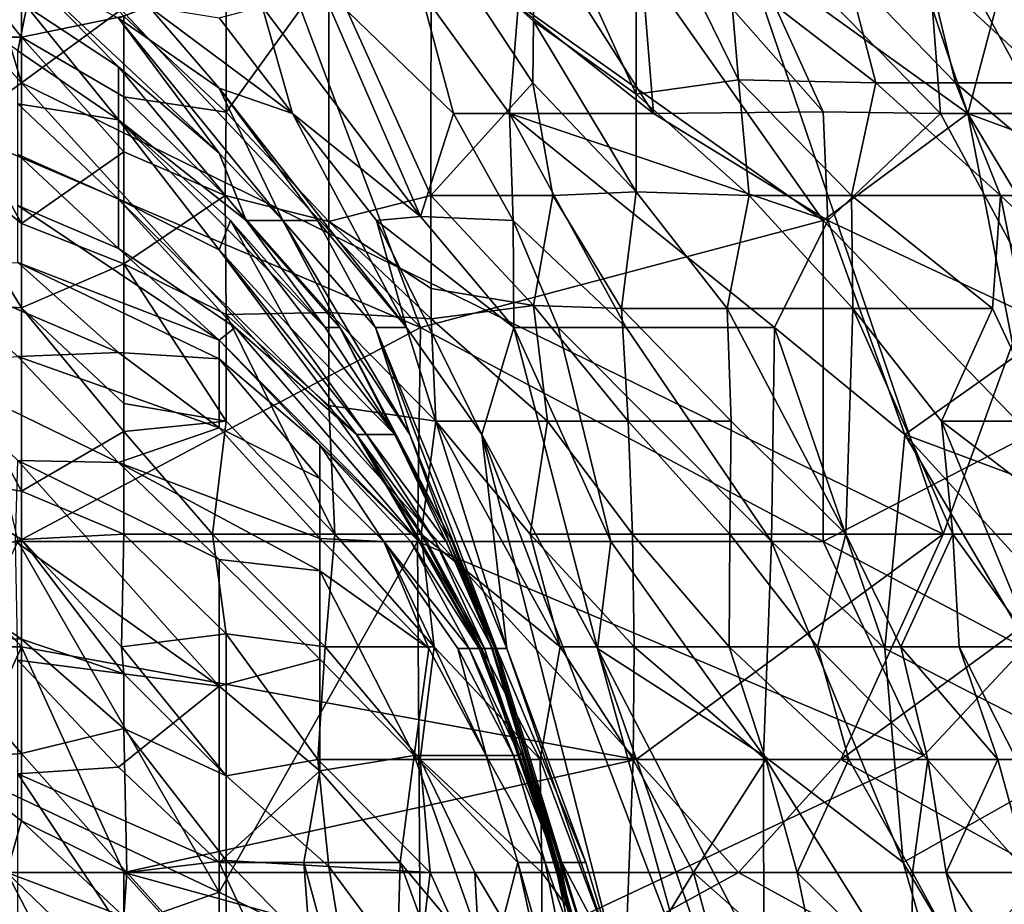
# Model space of a CAD drawing. Extents: x -0.375 to 0.375, y -0.309 to 0.309.
# Tile 209 of 226: x 0.248 to 0.269, y 0.207 to 0.225. Entities that reach past the tile are written whole.
import ezdxf

# ---------------------------------------------------------------- set-up
doc = ezdxf.new("R2010")
doc.units = 0

msp = doc.modelspace()

# ---------------------------------------------------------------- linework, layer by layer
for points in [[(0.248362, 0.224101, 0.000091), (0.24622, 0.231177, 0.000033), (0.261211, 0.233535, 0.000026)], [(0.267635, 0.214667, 0.000211), (0.248362, 0.224101, 0.000091), (0.261211, 0.233535, 0.000026)], [(0.267635, 0.214667, 0.000211), (0.261211, 0.233535, 0.000026), (0.271919, 0.22646, 0.000193)], [(0.258811, 0.230172, 0.849945), (0.26815, 0.223459, 0.851089), (0.265125, 0.232409, 0.854318)], [(0.265125, 0.232409, 0.854318), (0.26815, 0.223459, 0.851089), (0.269335, 0.227934, 0.854468)], [(0.241937, 0.231177, 0.00012), (0.24622, 0.231177, 0.000033), (0.248362, 0.224101, 0.000091)], [(0.241937, 0.219384, 0.000317), (0.241937, 0.231177, 0.00012), (0.248362, 0.224101, 0.000091)], [(0.256707, 0.218984, 0.841475), (0.252498, 0.230172, 0.847041), (0.248288, 0.227934, 0.843849)], [(0.258811, 0.230172, 0.849945), (0.252498, 0.230172, 0.847041), (0.265125, 0.221222, 0.847771)], [(0.265125, 0.221222, 0.847771), (0.252498, 0.230172, 0.847041), (0.256707, 0.218984, 0.841475)], [(0.26815, 0.223459, 0.851089), (0.258811, 0.230172, 0.849945), (0.265125, 0.221222, 0.847771)], [(0.259069, 0.22858, 0.250154), (0.256928, 0.227322, 0.269536), (0.259069, 0.225389, 0.269536)], [(0.259069, 0.22858, 0.250154), (0.259069, 0.225389, 0.269536), (0.261211, 0.223859, 0.265659)], [(0.261211, 0.223859, 0.265659), (0.261211, 0.228531, 0.238524), (0.259069, 0.22858, 0.250154)], [(0.261211, 0.228531, 0.238524), (0.261211, 0.223859, 0.265659), (0.263352, 0.224163, 0.250154)], [(0.261211, 0.228531, 0.238524), (0.263352, 0.224163, 0.250154), (0.26316, 0.22646, 0.238524)], [(0.265125, 0.223489, 0.673007), (0.261216, 0.227934, 0.674943), (0.263021, 0.228117, 0.68075)], [(0.26723, 0.227989, 0.690428), (0.267574, 0.223459, 0.68075), (0.263021, 0.228117, 0.68075)], [(0.267574, 0.223459, 0.68075), (0.265125, 0.223489, 0.673007), (0.263021, 0.228117, 0.68075)], [(0.256707, 0.218984, 0.841475), (0.248288, 0.227934, 0.843849), (0.246184, 0.223459, 0.839813)], [(0.261574, 0.223459, 0.659457), (0.258811, 0.227803, 0.665264), (0.261216, 0.227934, 0.674943)], [(0.265125, 0.223489, 0.673007), (0.261574, 0.223459, 0.659457), (0.261216, 0.227934, 0.674943)], [(0.269679, 0.223459, 0.686557), (0.26723, 0.227989, 0.690428), (0.273062, 0.225697, 0.698171)], [(0.267574, 0.223459, 0.68075), (0.26723, 0.227989, 0.690428), (0.269679, 0.223459, 0.686557)], [(0.26815, 0.223459, 0.851089), (0.280285, 0.218984, 0.856896), (0.269335, 0.227934, 0.854468)], [(0.24622, 0.227735, 0.312176), (0.248362, 0.225055, 0.323805), (0.248362, 0.227816, 0.304423)], [(0.24622, 0.225056, 0.331558), (0.248362, 0.225055, 0.323805), (0.24622, 0.227735, 0.312176)], [(0.248362, 0.225055, 0.323805), (0.250503, 0.225491, 0.312176), (0.248362, 0.227816, 0.304423)], [(0.258747, 0.225697, 0.655586), (0.258811, 0.227803, 0.665264), (0.261574, 0.223459, 0.659457)], [(0.256924, 0.221743, 0.304423), (0.256928, 0.227322, 0.269536), (0.254786, 0.22646, 0.286026)], [(0.256928, 0.227322, 0.269536), (0.256924, 0.221743, 0.304423), (0.259055, 0.224101, 0.277288)], [(0.259069, 0.225389, 0.269536), (0.256928, 0.227322, 0.269536), (0.259055, 0.224101, 0.277288)], [(0.248477, 0.225697, 0.572352), (0.248288, 0.22657, 0.583966), (0.250393, 0.224431, 0.576223)], [(0.250393, 0.225448, 0.593644), (0.252498, 0.222627, 0.58203), (0.248288, 0.22657, 0.583966)], [(0.252498, 0.222627, 0.58203), (0.250393, 0.224431, 0.576223), (0.248288, 0.22657, 0.583966)], [(0.252645, 0.223488, 0.316052), (0.254786, 0.22646, 0.286026), (0.252645, 0.226375, 0.29667)], [(0.254786, 0.221201, 0.319928), (0.254786, 0.22646, 0.286026), (0.252645, 0.223488, 0.316052)], [(0.254786, 0.22646, 0.286026), (0.254786, 0.221201, 0.319928), (0.256924, 0.221743, 0.304423)], [(0.26316, 0.22646, 0.238524), (0.263352, 0.224163, 0.250154), (0.266225, 0.224101, 0.230772)], [(0.26316, 0.22646, 0.238524), (0.266225, 0.224101, 0.230772), (0.265614, 0.22646, 0.223019)], [(0.266225, 0.224101, 0.230772), (0.267892, 0.224101, 0.219143), (0.265614, 0.22646, 0.223019)], [(0.265614, 0.22646, 0.223019), (0.267892, 0.224101, 0.219143), (0.267316, 0.22646, 0.21139)], [(0.267316, 0.22646, 0.21139), (0.269867, 0.224101, 0.203637), (0.270944, 0.22646, 0.184255)], [(0.267316, 0.22646, 0.21139), (0.267892, 0.224101, 0.219143), (0.269867, 0.224101, 0.203637)], [(0.271919, 0.214667, 0.000323), (0.267635, 0.214667, 0.000211), (0.271919, 0.22646, 0.000193)], [(0.248477, 0.225697, 0.572352), (0.248288, 0.224769, 0.556867), (0.246184, 0.226319, 0.560738)], [(0.252645, 0.223488, 0.316052), (0.252645, 0.226375, 0.29667), (0.250503, 0.225491, 0.312176)], [(0.253392, 0.225697, 0.628487), (0.254602, 0.22616, 0.638165), (0.256707, 0.221304, 0.626551)], [(0.256707, 0.226027, 0.647843), (0.257398, 0.223459, 0.640101), (0.254602, 0.22616, 0.638165)], [(0.256707, 0.221304, 0.626551), (0.254602, 0.22616, 0.638165), (0.257398, 0.223459, 0.640101)], [(0.258747, 0.225697, 0.655586), (0.258566, 0.223459, 0.645908), (0.256707, 0.226027, 0.647843)], [(0.257398, 0.223459, 0.640101), (0.256707, 0.226027, 0.647843), (0.258566, 0.223459, 0.645908)], [(0.248288, 0.224769, 0.556867), (0.248477, 0.225697, 0.572352), (0.250393, 0.223323, 0.556867)], [(0.248477, 0.225697, 0.572352), (0.250393, 0.224431, 0.576223), (0.250393, 0.223323, 0.556867)], [(0.252498, 0.223986, 0.603323), (0.250393, 0.225448, 0.593644), (0.251028, 0.225697, 0.605259)], [(0.251028, 0.225697, 0.605259), (0.252498, 0.22546, 0.618808), (0.254026, 0.223459, 0.616873)], [(0.252498, 0.223986, 0.603323), (0.251028, 0.225697, 0.605259), (0.254026, 0.223459, 0.616873)], [(0.253392, 0.225697, 0.628487), (0.254026, 0.223459, 0.616873), (0.252498, 0.22546, 0.618808)], [(0.254026, 0.223459, 0.616873), (0.253392, 0.225697, 0.628487), (0.256707, 0.221304, 0.626551)], [(0.258566, 0.223459, 0.645908), (0.258747, 0.225697, 0.655586), (0.261574, 0.223459, 0.659457)], [(0.248362, 0.225055, 0.323805), (0.250503, 0.223803, 0.323805), (0.250503, 0.225491, 0.312176)], [(0.252498, 0.223986, 0.603323), (0.25383, 0.221222, 0.587838), (0.250393, 0.225448, 0.593644)], [(0.25383, 0.221222, 0.587838), (0.252498, 0.222627, 0.58203), (0.250393, 0.225448, 0.593644)], [(0.250503, 0.225491, 0.312176), (0.250503, 0.223803, 0.323805), (0.252645, 0.223488, 0.316052)], [(0.259055, 0.224101, 0.277288), (0.261211, 0.221818, 0.277288), (0.259069, 0.225389, 0.269536)], [(0.261211, 0.221818, 0.277288), (0.261211, 0.223859, 0.265659), (0.259069, 0.225389, 0.269536)], [(0.24622, 0.225056, 0.331558), (0.24622, 0.22289, 0.347063), (0.248362, 0.221159, 0.350939)], [(0.248362, 0.221159, 0.350939), (0.248362, 0.225055, 0.323805), (0.24622, 0.225056, 0.331558)], [(0.248362, 0.225055, 0.323805), (0.248362, 0.221159, 0.350939), (0.250503, 0.222659, 0.331558)], [(0.248362, 0.225055, 0.323805), (0.250503, 0.222659, 0.331558), (0.250503, 0.223803, 0.323805)], [(0.248288, 0.224769, 0.556867), (0.250393, 0.223323, 0.556867), (0.248288, 0.223662, 0.541381)], [(0.252498, 0.222627, 0.58203), (0.253062, 0.221222, 0.564609), (0.250393, 0.224431, 0.576223)], [(0.250393, 0.224431, 0.576223), (0.253062, 0.221222, 0.564609), (0.250393, 0.223323, 0.556867)], [(0.248362, 0.212308, 0.000255), (0.241937, 0.219384, 0.000317), (0.248362, 0.224101, 0.000091)], [(0.261211, 0.20995, 0.000294), (0.248362, 0.224101, 0.000091), (0.267635, 0.214667, 0.000211)], [(0.248362, 0.212308, 0.000255), (0.248362, 0.224101, 0.000091), (0.261211, 0.20995, 0.000294)], [(0.25641, 0.218984, 0.611066), (0.252498, 0.223986, 0.603323), (0.254026, 0.223459, 0.616873)], [(0.25383, 0.221222, 0.587838), (0.252498, 0.223986, 0.603323), (0.254554, 0.221222, 0.603323)], [(0.254554, 0.221222, 0.603323), (0.252498, 0.223986, 0.603323), (0.25641, 0.218984, 0.611066)], [(0.259055, 0.224101, 0.277288), (0.256924, 0.221743, 0.304423), (0.259475, 0.221743, 0.288917)], [(0.259055, 0.224101, 0.277288), (0.259475, 0.221743, 0.288917), (0.261211, 0.221818, 0.277288)], [(0.261211, 0.223859, 0.265659), (0.263574, 0.221743, 0.261783), (0.263352, 0.224163, 0.250154)], [(0.265718, 0.221743, 0.246277), (0.263352, 0.224163, 0.250154), (0.263574, 0.221743, 0.261783)], [(0.263352, 0.224163, 0.250154), (0.265718, 0.221743, 0.246277), (0.266225, 0.224101, 0.230772)], [(0.266225, 0.224101, 0.230772), (0.265718, 0.221743, 0.246277), (0.268832, 0.221743, 0.223019)], [(0.266225, 0.224101, 0.230772), (0.268832, 0.221743, 0.223019), (0.267892, 0.224101, 0.219143)], [(0.270703, 0.221743, 0.207513), (0.267892, 0.224101, 0.219143), (0.268832, 0.221743, 0.223019)], [(0.270703, 0.221743, 0.207513), (0.269867, 0.224101, 0.203637), (0.267892, 0.224101, 0.219143)], [(0.250503, 0.222659, 0.331558), (0.252621, 0.221743, 0.327681), (0.250503, 0.223803, 0.323805)], [(0.250503, 0.223803, 0.323805), (0.252621, 0.221743, 0.327681), (0.252645, 0.223488, 0.316052)], [(0.261211, 0.223859, 0.265659), (0.261211, 0.221818, 0.277288), (0.263574, 0.221743, 0.261783)], [(0.250393, 0.223323, 0.556867), (0.250393, 0.221665, 0.531703), (0.248288, 0.223662, 0.541381)], [(0.248288, 0.223662, 0.541381), (0.250393, 0.221665, 0.531703), (0.248288, 0.222601, 0.527832)], [(0.248288, 0.214509, 0.833305), (0.256707, 0.218984, 0.841475), (0.246184, 0.223459, 0.839813)], [(0.252645, 0.223488, 0.316052), (0.252621, 0.221743, 0.327681), (0.254786, 0.221201, 0.319928)], [(0.255785, 0.221222, 0.618808), (0.25641, 0.218984, 0.611066), (0.254026, 0.223459, 0.616873)], [(0.255785, 0.221222, 0.618808), (0.254026, 0.223459, 0.616873), (0.256707, 0.221304, 0.626551)], [(0.257398, 0.223459, 0.640101), (0.25864, 0.221222, 0.638165), (0.256707, 0.221304, 0.626551)], [(0.258566, 0.223459, 0.645908), (0.25864, 0.221222, 0.638165), (0.257398, 0.223459, 0.640101)], [(0.258566, 0.223459, 0.645908), (0.261574, 0.223459, 0.659457), (0.265222, 0.221222, 0.6672)], [(0.25864, 0.221222, 0.638165), (0.258566, 0.223459, 0.645908), (0.261007, 0.218984, 0.643972)], [(0.265222, 0.221222, 0.6672), (0.264104, 0.218984, 0.657522), (0.258566, 0.223459, 0.645908)], [(0.261007, 0.218984, 0.643972), (0.258566, 0.223459, 0.645908), (0.264104, 0.218984, 0.657522)], [(0.261574, 0.223459, 0.659457), (0.265125, 0.223489, 0.673007), (0.265222, 0.221222, 0.6672)], [(0.267574, 0.223459, 0.68075), (0.265222, 0.221222, 0.6672), (0.265125, 0.223489, 0.673007)], [(0.265125, 0.221222, 0.847771), (0.269452, 0.216747, 0.847218), (0.26815, 0.223459, 0.851089)], [(0.265222, 0.221222, 0.6672), (0.267574, 0.223459, 0.68075), (0.269987, 0.218984, 0.678814)], [(0.269679, 0.223459, 0.686557), (0.269987, 0.218984, 0.678814), (0.267574, 0.223459, 0.68075)], [(0.273544, 0.214509, 0.848369), (0.280285, 0.218984, 0.856896), (0.26815, 0.223459, 0.851089)], [(0.269452, 0.216747, 0.847218), (0.273544, 0.214509, 0.848369), (0.26815, 0.223459, 0.851089)], [(0.254709, 0.218984, 0.558802), (0.250393, 0.223323, 0.556867), (0.253062, 0.221222, 0.564609)], [(0.252729, 0.221222, 0.556867), (0.250393, 0.223323, 0.556867), (0.254709, 0.218984, 0.558802)], [(0.252498, 0.220606, 0.541381), (0.250393, 0.223323, 0.556867), (0.252729, 0.221222, 0.556867)], [(0.250393, 0.221665, 0.531703), (0.250393, 0.223323, 0.556867), (0.252498, 0.220606, 0.541381)], [(0.24622, 0.219543, 0.370321), (0.248362, 0.219393, 0.362569), (0.24622, 0.22289, 0.347063)], [(0.24622, 0.22289, 0.347063), (0.248362, 0.219393, 0.362569), (0.248362, 0.221159, 0.350939)], [(0.248288, 0.221534, 0.514282), (0.248288, 0.222601, 0.527832), (0.250393, 0.220635, 0.516218)], [(0.248288, 0.222601, 0.527832), (0.250393, 0.221665, 0.531703), (0.250393, 0.220635, 0.516218)], [(0.248362, 0.221159, 0.350939), (0.250503, 0.220312, 0.347063), (0.250503, 0.222659, 0.331558)], [(0.252621, 0.221743, 0.327681), (0.250503, 0.222659, 0.331558), (0.250503, 0.220312, 0.347063)], [(0.253062, 0.221222, 0.564609), (0.252498, 0.222627, 0.58203), (0.25383, 0.221222, 0.587838)], [(0.250503, 0.220312, 0.347063), (0.252645, 0.219256, 0.343187), (0.252621, 0.221743, 0.327681)], [(0.252645, 0.219256, 0.343187), (0.254786, 0.219297, 0.331558), (0.252621, 0.221743, 0.327681)], [(0.252621, 0.221743, 0.327681), (0.254786, 0.219297, 0.331558), (0.254786, 0.221201, 0.319928)], [(0.254786, 0.221201, 0.319928), (0.256928, 0.219802, 0.316052), (0.256924, 0.221743, 0.304423)], [(0.256928, 0.219802, 0.316052), (0.259069, 0.219443, 0.304423), (0.256924, 0.221743, 0.304423)], [(0.256924, 0.221743, 0.304423), (0.259069, 0.219443, 0.304423), (0.259475, 0.221743, 0.288917)], [(0.260908, 0.219384, 0.292794), (0.259475, 0.221743, 0.288917), (0.259069, 0.219443, 0.304423)], [(0.260908, 0.219384, 0.292794), (0.261211, 0.221818, 0.277288), (0.259475, 0.221743, 0.288917)], [(0.263113, 0.219384, 0.277288), (0.261211, 0.221818, 0.277288), (0.260908, 0.219384, 0.292794)], [(0.263574, 0.221743, 0.261783), (0.261211, 0.221818, 0.277288), (0.263113, 0.219384, 0.277288)], [(0.265742, 0.219384, 0.257906), (0.263574, 0.221743, 0.261783), (0.263113, 0.219384, 0.277288)], [(0.263574, 0.221743, 0.261783), (0.265742, 0.219384, 0.257906), (0.265718, 0.221743, 0.246277)], [(0.268661, 0.219384, 0.234648), (0.265718, 0.221743, 0.246277), (0.265742, 0.219384, 0.257906)], [(0.265718, 0.221743, 0.246277), (0.268661, 0.219384, 0.234648), (0.268832, 0.221743, 0.223019)], [(0.268661, 0.219384, 0.234648), (0.269769, 0.217025, 0.234648), (0.268832, 0.221743, 0.223019)], [(0.268832, 0.221743, 0.223019), (0.271348, 0.219384, 0.21139), (0.270703, 0.221743, 0.207513)], [(0.268832, 0.221743, 0.223019), (0.269769, 0.217025, 0.234648), (0.271348, 0.219384, 0.21139)], [(0.250393, 0.220635, 0.516218), (0.252498, 0.218721, 0.504604), (0.248288, 0.221534, 0.514282)], [(0.248288, 0.220346, 0.498797), (0.248288, 0.221534, 0.514282), (0.252498, 0.218721, 0.504604)], [(0.255364, 0.216747, 0.52396), (0.250393, 0.221665, 0.531703), (0.252498, 0.220606, 0.541381)], [(0.252833, 0.218984, 0.516218), (0.250393, 0.221665, 0.531703), (0.255364, 0.216747, 0.52396)], [(0.250393, 0.220635, 0.516218), (0.250393, 0.221665, 0.531703), (0.252833, 0.218984, 0.516218)], [(0.255785, 0.221222, 0.618808), (0.256707, 0.221304, 0.626551), (0.258656, 0.218984, 0.630422)], [(0.256707, 0.221304, 0.626551), (0.25864, 0.221222, 0.638165), (0.258656, 0.218984, 0.630422)], [(0.248362, 0.219393, 0.362569), (0.250503, 0.220312, 0.347063), (0.248362, 0.221159, 0.350939)], [(0.252498, 0.220606, 0.541381), (0.252729, 0.221222, 0.556867), (0.253982, 0.218984, 0.539446)], [(0.254709, 0.218984, 0.558802), (0.256169, 0.216747, 0.554931), (0.252729, 0.221222, 0.556867)], [(0.252729, 0.221222, 0.556867), (0.256169, 0.216747, 0.554931), (0.253982, 0.218984, 0.539446)], [(0.254709, 0.218984, 0.558802), (0.253062, 0.221222, 0.564609), (0.255017, 0.218984, 0.572352)], [(0.25383, 0.221222, 0.587838), (0.255017, 0.218984, 0.572352), (0.253062, 0.221222, 0.564609)], [(0.25383, 0.221222, 0.587838), (0.254554, 0.221222, 0.603323), (0.255764, 0.218984, 0.601387)], [(0.256482, 0.216747, 0.589773), (0.25383, 0.221222, 0.587838), (0.255764, 0.218984, 0.601387)], [(0.255017, 0.218984, 0.572352), (0.25383, 0.221222, 0.587838), (0.256482, 0.216747, 0.589773)], [(0.254554, 0.221222, 0.603323), (0.25641, 0.218984, 0.611066), (0.255764, 0.218984, 0.601387)], [(0.254786, 0.221201, 0.319928), (0.254786, 0.219297, 0.331558), (0.256928, 0.219165, 0.319928)], [(0.254786, 0.221201, 0.319928), (0.256928, 0.219165, 0.319928), (0.256928, 0.219802, 0.316052)], [(0.255785, 0.221222, 0.618808), (0.257989, 0.216747, 0.616873), (0.25641, 0.218984, 0.611066)], [(0.258656, 0.218984, 0.630422), (0.257989, 0.216747, 0.616873), (0.255785, 0.221222, 0.618808)], [(0.265125, 0.214509, 0.842591), (0.265125, 0.221222, 0.847771), (0.256707, 0.218984, 0.841475)], [(0.25864, 0.221222, 0.638165), (0.261007, 0.218984, 0.643972), (0.259583, 0.218984, 0.636229)], [(0.258656, 0.218984, 0.630422), (0.25864, 0.221222, 0.638165), (0.259583, 0.218984, 0.636229)], [(0.264104, 0.218984, 0.657522), (0.265222, 0.221222, 0.6672), (0.266831, 0.216747, 0.663329)], [(0.265125, 0.221222, 0.847771), (0.265125, 0.214509, 0.842591), (0.269452, 0.216747, 0.847218)], [(0.266831, 0.216747, 0.663329), (0.265222, 0.221222, 0.6672), (0.269987, 0.218984, 0.678814)], [(0.252498, 0.218721, 0.504604), (0.250393, 0.220635, 0.516218), (0.252833, 0.218984, 0.516218)], [(0.255364, 0.216747, 0.52396), (0.252498, 0.220606, 0.541381), (0.255578, 0.216747, 0.533639)], [(0.255578, 0.216747, 0.533639), (0.252498, 0.220606, 0.541381), (0.253982, 0.218984, 0.539446)], [(0.246184, 0.220249, 0.491054), (0.248288, 0.220346, 0.498797), (0.250393, 0.218463, 0.489118)], [(0.252498, 0.218721, 0.504604), (0.252498, 0.21833, 0.498797), (0.248288, 0.220346, 0.498797)], [(0.252498, 0.21833, 0.498797), (0.250393, 0.218463, 0.489118), (0.248288, 0.220346, 0.498797)], [(0.250503, 0.217396, 0.366445), (0.250503, 0.220312, 0.347063), (0.248362, 0.219393, 0.362569)], [(0.250503, 0.220312, 0.347063), (0.252645, 0.217025, 0.357388), (0.252645, 0.219256, 0.343187)], [(0.252645, 0.217025, 0.357388), (0.250503, 0.220312, 0.347063), (0.250503, 0.217396, 0.366445)], [(0.248288, 0.218376, 0.481375), (0.246184, 0.220249, 0.491054), (0.250393, 0.218463, 0.489118)], [(0.259069, 0.219443, 0.304423), (0.256928, 0.219802, 0.316052), (0.256928, 0.219165, 0.319928)], [(0.24622, 0.219543, 0.370321), (0.24622, 0.215895, 0.397456), (0.248362, 0.21556, 0.389703)], [(0.24622, 0.219543, 0.370321), (0.248362, 0.21556, 0.389703), (0.248362, 0.219393, 0.362569)], [(0.244079, 0.212308, 0.000431), (0.241937, 0.219384, 0.000317), (0.248362, 0.212308, 0.000255)], [(0.250503, 0.216809, 0.370321), (0.248362, 0.219393, 0.362569), (0.248362, 0.21556, 0.389703)], [(0.250503, 0.216809, 0.370321), (0.250503, 0.217396, 0.366445), (0.248362, 0.219393, 0.362569)], [(0.254786, 0.217352, 0.343187), (0.254786, 0.219297, 0.331558), (0.252645, 0.219256, 0.343187)], [(0.252645, 0.217025, 0.357388), (0.254914, 0.214667, 0.358692), (0.252645, 0.219256, 0.343187)], [(0.254914, 0.214667, 0.358692), (0.254786, 0.217352, 0.343187), (0.252645, 0.219256, 0.343187)], [(0.254786, 0.219297, 0.331558), (0.254786, 0.217352, 0.343187), (0.257025, 0.217025, 0.331558)], [(0.254786, 0.219297, 0.331558), (0.257025, 0.217025, 0.331558), (0.256928, 0.219165, 0.319928)], [(0.259363, 0.217025, 0.316052), (0.259069, 0.219443, 0.304423), (0.256928, 0.219165, 0.319928)], [(0.259069, 0.219443, 0.304423), (0.259363, 0.217025, 0.316052), (0.261044, 0.217025, 0.304423)], [(0.259069, 0.219443, 0.304423), (0.261044, 0.217025, 0.304423), (0.260908, 0.219384, 0.292794)], [(0.261044, 0.217025, 0.304423), (0.263199, 0.217025, 0.288917), (0.260908, 0.219384, 0.292794)], [(0.263113, 0.219384, 0.277288), (0.260908, 0.219384, 0.292794), (0.263199, 0.217025, 0.288917)], [(0.263113, 0.219384, 0.277288), (0.263199, 0.217025, 0.288917), (0.265595, 0.214667, 0.281165)], [(0.265742, 0.219384, 0.257906), (0.263113, 0.219384, 0.277288), (0.265595, 0.214667, 0.281165)], [(0.265742, 0.219384, 0.257906), (0.265595, 0.214667, 0.281165), (0.267832, 0.214667, 0.261783)], [(0.268661, 0.219384, 0.234648), (0.265742, 0.219384, 0.257906), (0.267596, 0.217025, 0.25403)], [(0.267596, 0.217025, 0.25403), (0.265742, 0.219384, 0.257906), (0.267832, 0.214667, 0.261783)], [(0.269769, 0.217025, 0.234648), (0.268661, 0.219384, 0.234648), (0.267596, 0.217025, 0.25403)], [(0.256928, 0.219165, 0.319928), (0.257025, 0.217025, 0.331558), (0.259363, 0.217025, 0.316052)], [(0.256641, 0.214509, 0.837539), (0.256707, 0.218984, 0.841475), (0.248288, 0.214509, 0.833305)], [(0.252498, 0.218721, 0.504604), (0.252833, 0.218984, 0.516218), (0.25667, 0.214509, 0.504604)], [(0.25667, 0.214509, 0.504604), (0.252833, 0.218984, 0.516218), (0.255364, 0.216747, 0.52396)], [(0.255578, 0.216747, 0.533639), (0.253982, 0.218984, 0.539446), (0.256169, 0.216747, 0.554931)], [(0.254709, 0.218984, 0.558802), (0.255017, 0.218984, 0.572352), (0.256169, 0.216747, 0.554931)], [(0.257364, 0.214509, 0.560738), (0.255017, 0.218984, 0.572352), (0.257306, 0.214509, 0.578159)], [(0.256482, 0.216747, 0.589773), (0.257306, 0.214509, 0.578159), (0.255017, 0.218984, 0.572352)], [(0.255017, 0.218984, 0.572352), (0.257364, 0.214509, 0.560738), (0.256169, 0.216747, 0.554931)], [(0.255764, 0.218984, 0.601387), (0.25641, 0.218984, 0.611066), (0.258513, 0.212272, 0.599452)], [(0.258294, 0.212272, 0.591709), (0.256482, 0.216747, 0.589773), (0.255764, 0.218984, 0.601387)], [(0.258294, 0.212272, 0.591709), (0.255764, 0.218984, 0.601387), (0.258513, 0.212272, 0.599452)], [(0.258513, 0.212272, 0.599452), (0.25641, 0.218984, 0.611066), (0.257989, 0.216747, 0.616873)], [(0.256641, 0.214509, 0.837539), (0.265125, 0.214509, 0.842591), (0.256707, 0.218984, 0.841475)], [(0.257989, 0.216747, 0.616873), (0.258656, 0.218984, 0.630422), (0.260407, 0.212272, 0.62268)], [(0.258656, 0.218984, 0.630422), (0.259583, 0.218984, 0.636229), (0.260681, 0.214509, 0.630422)], [(0.260407, 0.212272, 0.62268), (0.258656, 0.218984, 0.630422), (0.260681, 0.214509, 0.630422)], [(0.264045, 0.214509, 0.647843), (0.259583, 0.218984, 0.636229), (0.261007, 0.218984, 0.643972)], [(0.260681, 0.214509, 0.630422), (0.259583, 0.218984, 0.636229), (0.264045, 0.214509, 0.647843)], [(0.264104, 0.218984, 0.657522), (0.264045, 0.214509, 0.647843), (0.261007, 0.218984, 0.643972)], [(0.266414, 0.212272, 0.65365), (0.264045, 0.214509, 0.647843), (0.264104, 0.218984, 0.657522)], [(0.266414, 0.212272, 0.65365), (0.264104, 0.218984, 0.657522), (0.266831, 0.216747, 0.663329)], [(0.266831, 0.216747, 0.663329), (0.269987, 0.218984, 0.678814), (0.272833, 0.214509, 0.68075)], [(0.254602, 0.21653, 0.496861), (0.252498, 0.218721, 0.504604), (0.25667, 0.214509, 0.504604)], [(0.252498, 0.21833, 0.498797), (0.252498, 0.218721, 0.504604), (0.254602, 0.21653, 0.496861)], [(0.252498, 0.21689, 0.485247), (0.248288, 0.218376, 0.481375), (0.250393, 0.218463, 0.489118)], [(0.250393, 0.218463, 0.489118), (0.252498, 0.21833, 0.498797), (0.252498, 0.21689, 0.485247)], [(0.246184, 0.218214, 0.475568), (0.248288, 0.218376, 0.481375), (0.250393, 0.216165, 0.473633)], [(0.248288, 0.216207, 0.469761), (0.246184, 0.218214, 0.475568), (0.250393, 0.216165, 0.473633)], [(0.250393, 0.216165, 0.473633), (0.248288, 0.218376, 0.481375), (0.252498, 0.21689, 0.485247)], [(0.254602, 0.21583, 0.489118), (0.252498, 0.21833, 0.498797), (0.254602, 0.21653, 0.496861)], [(0.252498, 0.21689, 0.485247), (0.252498, 0.21833, 0.498797), (0.254602, 0.21583, 0.489118)], [(0.250503, 0.216809, 0.370321), (0.252645, 0.217025, 0.357388), (0.250503, 0.217396, 0.366445)], [(0.254786, 0.217352, 0.343187), (0.254914, 0.214667, 0.358692), (0.256722, 0.214667, 0.347063)], [(0.257025, 0.217025, 0.331558), (0.254786, 0.217352, 0.343187), (0.256722, 0.214667, 0.347063)], [(0.250503, 0.216809, 0.370321), (0.252357, 0.214667, 0.374198), (0.252645, 0.217025, 0.357388)], [(0.254914, 0.214667, 0.358692), (0.252645, 0.217025, 0.357388), (0.252357, 0.214667, 0.374198)], [(0.257025, 0.217025, 0.331558), (0.256722, 0.214667, 0.347063), (0.259622, 0.212308, 0.33931)], [(0.258995, 0.214667, 0.331558), (0.259363, 0.217025, 0.316052), (0.257025, 0.217025, 0.331558)], [(0.257025, 0.217025, 0.331558), (0.259622, 0.212308, 0.33931), (0.258995, 0.214667, 0.331558)], [(0.259363, 0.217025, 0.316052), (0.258995, 0.214667, 0.331558), (0.261137, 0.214667, 0.316052)], [(0.261044, 0.217025, 0.304423), (0.259363, 0.217025, 0.316052), (0.261137, 0.214667, 0.316052)], [(0.263175, 0.214667, 0.300547), (0.261044, 0.217025, 0.304423), (0.261137, 0.214667, 0.316052)], [(0.263199, 0.217025, 0.288917), (0.261044, 0.217025, 0.304423), (0.263175, 0.214667, 0.300547)], [(0.265595, 0.214667, 0.281165), (0.263199, 0.217025, 0.288917), (0.263175, 0.214667, 0.300547)], [(0.270677, 0.214667, 0.234648), (0.269769, 0.217025, 0.234648), (0.267596, 0.217025, 0.25403)], [(0.269543, 0.212308, 0.25403), (0.267596, 0.217025, 0.25403), (0.267832, 0.214667, 0.261783)], [(0.270677, 0.214667, 0.234648), (0.267596, 0.217025, 0.25403), (0.269543, 0.212308, 0.25403)], [(0.248362, 0.21556, 0.389703), (0.250503, 0.214667, 0.384773), (0.250503, 0.216809, 0.370321)], [(0.250393, 0.216165, 0.473633), (0.252498, 0.21689, 0.485247), (0.254602, 0.214572, 0.47944)], [(0.252357, 0.214667, 0.374198), (0.250503, 0.216809, 0.370321), (0.250503, 0.214667, 0.384773)], [(0.254602, 0.21583, 0.489118), (0.254602, 0.214572, 0.47944), (0.252498, 0.21689, 0.485247)], [(0.255364, 0.216747, 0.52396), (0.257021, 0.214509, 0.533639), (0.258042, 0.212272, 0.525896)], [(0.256835, 0.214509, 0.518153), (0.255364, 0.216747, 0.52396), (0.258042, 0.212272, 0.525896)], [(0.255578, 0.216747, 0.533639), (0.257021, 0.214509, 0.533639), (0.255364, 0.216747, 0.52396)], [(0.255364, 0.216747, 0.52396), (0.256835, 0.214509, 0.518153), (0.25667, 0.214509, 0.504604)], [(0.255578, 0.216747, 0.533639), (0.256169, 0.216747, 0.554931), (0.25724, 0.214509, 0.545253)], [(0.257021, 0.214509, 0.533639), (0.255578, 0.216747, 0.533639), (0.25724, 0.214509, 0.545253)], [(0.257364, 0.214509, 0.560738), (0.25724, 0.214509, 0.545253), (0.256169, 0.216747, 0.554931)], [(0.258294, 0.212272, 0.591709), (0.257306, 0.214509, 0.578159), (0.256482, 0.216747, 0.589773)], [(0.257989, 0.216747, 0.616873), (0.260839, 0.20556, 0.601387), (0.258513, 0.212272, 0.599452)], [(0.262257, 0.20556, 0.618808), (0.257989, 0.216747, 0.616873), (0.260407, 0.212272, 0.62268)], [(0.260839, 0.20556, 0.601387), (0.257989, 0.216747, 0.616873), (0.262257, 0.20556, 0.618808)], [(0.265125, 0.214509, 0.842591), (0.269335, 0.212291, 0.843346), (0.269452, 0.216747, 0.847218)], [(0.266414, 0.212272, 0.65365), (0.266831, 0.216747, 0.663329), (0.270758, 0.210034, 0.6672)], [(0.272833, 0.214509, 0.68075), (0.272948, 0.210034, 0.674943), (0.266831, 0.216747, 0.663329)], [(0.270758, 0.210034, 0.6672), (0.266831, 0.216747, 0.663329), (0.272948, 0.210034, 0.674943)], [(0.256502, 0.214509, 0.498797), (0.254602, 0.21653, 0.496861), (0.25667, 0.214509, 0.504604)], [(0.25594, 0.214509, 0.489118), (0.254602, 0.21653, 0.496861), (0.256502, 0.214509, 0.498797)], [(0.254602, 0.21583, 0.489118), (0.254602, 0.21653, 0.496861), (0.25594, 0.214509, 0.489118)], [(0.248288, 0.216207, 0.469761), (0.252498, 0.211489, 0.462019), (0.248238, 0.214509, 0.463954)], [(0.252498, 0.214137, 0.469761), (0.248288, 0.216207, 0.469761), (0.250393, 0.216165, 0.473633)], [(0.252498, 0.214137, 0.469761), (0.252498, 0.211489, 0.462019), (0.248288, 0.216207, 0.469761)], [(0.254602, 0.213895, 0.475568), (0.252498, 0.214137, 0.469761), (0.250393, 0.216165, 0.473633)], [(0.250393, 0.216165, 0.473633), (0.254602, 0.214572, 0.47944), (0.254602, 0.213895, 0.475568)], [(0.248362, 0.21455, 0.397456), (0.248362, 0.21556, 0.389703), (0.24622, 0.215895, 0.397456)], [(0.24622, 0.213936, 0.412961), (0.248362, 0.21455, 0.397456), (0.24622, 0.215895, 0.397456)], [(0.254602, 0.214572, 0.47944), (0.254602, 0.21583, 0.489118), (0.25594, 0.214509, 0.489118)], [(0.250503, 0.214667, 0.384773), (0.248362, 0.21556, 0.389703), (0.248362, 0.21455, 0.397456)], [(0.252498, 0.207178, 0.827861), (0.248288, 0.214509, 0.833305), (0.246184, 0.210163, 0.827861)], [(0.24622, 0.213936, 0.412961), (0.248362, 0.21247, 0.412961), (0.248362, 0.21455, 0.397456)], [(0.252498, 0.211489, 0.462019), (0.248288, 0.212027, 0.458147), (0.248238, 0.214509, 0.463954)], [(0.256641, 0.214509, 0.837539), (0.248288, 0.214509, 0.833305), (0.252498, 0.207178, 0.827861)], [(0.248362, 0.21455, 0.397456), (0.250452, 0.212308, 0.401332), (0.250503, 0.214667, 0.384773)], [(0.248362, 0.21455, 0.397456), (0.248362, 0.21247, 0.412961), (0.250503, 0.211743, 0.405209)], [(0.250452, 0.212308, 0.401332), (0.248362, 0.21455, 0.397456), (0.250503, 0.211743, 0.405209)], [(0.250452, 0.212308, 0.401332), (0.252645, 0.212578, 0.385827), (0.250503, 0.214667, 0.384773)], [(0.252645, 0.212578, 0.385827), (0.252357, 0.214667, 0.374198), (0.250503, 0.214667, 0.384773)], [(0.254715, 0.212308, 0.374198), (0.252357, 0.214667, 0.374198), (0.252645, 0.212578, 0.385827)], [(0.252357, 0.214667, 0.374198), (0.254715, 0.212308, 0.374198), (0.254914, 0.214667, 0.358692)], [(0.252498, 0.207178, 0.827861), (0.256707, 0.205092, 0.827861), (0.256641, 0.214509, 0.837539)], [(0.25594, 0.214509, 0.489118), (0.25688, 0.212272, 0.47944), (0.254602, 0.214572, 0.47944)], [(0.25688, 0.212272, 0.47944), (0.254602, 0.213895, 0.475568), (0.254602, 0.214572, 0.47944)], [(0.254914, 0.214667, 0.358692), (0.254715, 0.212308, 0.374198), (0.256988, 0.212308, 0.358692)], [(0.254914, 0.214667, 0.358692), (0.256988, 0.212308, 0.358692), (0.256722, 0.214667, 0.347063)], [(0.25688, 0.212272, 0.47944), (0.25594, 0.214509, 0.489118), (0.258079, 0.210034, 0.477504)], [(0.256502, 0.214509, 0.498797), (0.257722, 0.212272, 0.49299), (0.25594, 0.214509, 0.489118)], [(0.257722, 0.212272, 0.49299), (0.257486, 0.212272, 0.487183), (0.25594, 0.214509, 0.489118)], [(0.258079, 0.210034, 0.477504), (0.25594, 0.214509, 0.489118), (0.257486, 0.212272, 0.487183)], [(0.25793, 0.212272, 0.504604), (0.256502, 0.214509, 0.498797), (0.25667, 0.214509, 0.504604)], [(0.257722, 0.212272, 0.49299), (0.256502, 0.214509, 0.498797), (0.25793, 0.212272, 0.504604)], [(0.256641, 0.214509, 0.837539), (0.26723, 0.210034, 0.839725), (0.265125, 0.214509, 0.842591)], [(0.256707, 0.205092, 0.827861), (0.26723, 0.210034, 0.839725), (0.256641, 0.214509, 0.837539)], [(0.25667, 0.214509, 0.504604), (0.256835, 0.214509, 0.518153), (0.257973, 0.212272, 0.510411)], [(0.25793, 0.212272, 0.504604), (0.25667, 0.214509, 0.504604), (0.257973, 0.212272, 0.510411)], [(0.256722, 0.214667, 0.347063), (0.256988, 0.212308, 0.358692), (0.25921, 0.20995, 0.354816)], [(0.25921, 0.20995, 0.354816), (0.259622, 0.212308, 0.33931), (0.256722, 0.214667, 0.347063)], [(0.257973, 0.212272, 0.510411), (0.256835, 0.214509, 0.518153), (0.258042, 0.212272, 0.525896)], [(0.257021, 0.214509, 0.533639), (0.25724, 0.214509, 0.545253), (0.258213, 0.212272, 0.541381)], [(0.258042, 0.212272, 0.525896), (0.257021, 0.214509, 0.533639), (0.258213, 0.212272, 0.541381)], [(0.25724, 0.214509, 0.545253), (0.257364, 0.214509, 0.560738), (0.258262, 0.212272, 0.560738)], [(0.258213, 0.212272, 0.541381), (0.25724, 0.214509, 0.545253), (0.258262, 0.212272, 0.560738)], [(0.258196, 0.212272, 0.572352), (0.257306, 0.214509, 0.578159), (0.258294, 0.212272, 0.591709)], [(0.257364, 0.214509, 0.560738), (0.257306, 0.214509, 0.578159), (0.258196, 0.212272, 0.572352)], [(0.258262, 0.212272, 0.560738), (0.257364, 0.214509, 0.560738), (0.258196, 0.212272, 0.572352)], [(0.261172, 0.212308, 0.327681), (0.258995, 0.214667, 0.331558), (0.259622, 0.212308, 0.33931)], [(0.261172, 0.212308, 0.327681), (0.261137, 0.214667, 0.316052), (0.258995, 0.214667, 0.331558)], [(0.260407, 0.212272, 0.62268), (0.260681, 0.214509, 0.630422), (0.263873, 0.210034, 0.638165)], [(0.260681, 0.214509, 0.630422), (0.264045, 0.214509, 0.647843), (0.263873, 0.210034, 0.638165)], [(0.261137, 0.214667, 0.316052), (0.261172, 0.212308, 0.327681), (0.263156, 0.212308, 0.312176)], [(0.263175, 0.214667, 0.300547), (0.261137, 0.214667, 0.316052), (0.263156, 0.212308, 0.312176)], [(0.261211, 0.20995, 0.000294), (0.267635, 0.214667, 0.000211), (0.265494, 0.20995, 0.000321)], [(0.263175, 0.214667, 0.300547), (0.263156, 0.212308, 0.312176), (0.265004, 0.212308, 0.29667)], [(0.265595, 0.214667, 0.281165), (0.263175, 0.214667, 0.300547), (0.265004, 0.212308, 0.29667)], [(0.263873, 0.210034, 0.638165), (0.264045, 0.214509, 0.647843), (0.266795, 0.207797, 0.647843)], [(0.266795, 0.207797, 0.647843), (0.264045, 0.214509, 0.647843), (0.266414, 0.212272, 0.65365)], [(0.265595, 0.214667, 0.281165), (0.265004, 0.212308, 0.29667), (0.266745, 0.212308, 0.281165)], [(0.26723, 0.210034, 0.839725), (0.269335, 0.212291, 0.843346), (0.265125, 0.214509, 0.842591)], [(0.265494, 0.20995, 0.000321), (0.267635, 0.214667, 0.000211), (0.271919, 0.214667, 0.000323)], [(0.269777, 0.207591, 0.000665), (0.265494, 0.20995, 0.000321), (0.271919, 0.214667, 0.000323)], [(0.267832, 0.214667, 0.261783), (0.265595, 0.214667, 0.281165), (0.266745, 0.212308, 0.281165)], [(0.267965, 0.212308, 0.269536), (0.267832, 0.214667, 0.261783), (0.266745, 0.212308, 0.281165)], [(0.267832, 0.214667, 0.261783), (0.267965, 0.212308, 0.269536), (0.269543, 0.212308, 0.25403)], [(0.254602, 0.213895, 0.475568), (0.254602, 0.212053, 0.467826), (0.252498, 0.214137, 0.469761)], [(0.252498, 0.211489, 0.462019), (0.252498, 0.214137, 0.469761), (0.254602, 0.212053, 0.467826)], [(0.248362, 0.21247, 0.412961), (0.24622, 0.213936, 0.412961), (0.24622, 0.21255, 0.424591)], [(0.25688, 0.212272, 0.47944), (0.256569, 0.210034, 0.467826), (0.254602, 0.213895, 0.475568)], [(0.254602, 0.213895, 0.475568), (0.256569, 0.210034, 0.467826), (0.254602, 0.212053, 0.467826)], [(0.24622, 0.21255, 0.424591), (0.246694, 0.20995, 0.443972), (0.248362, 0.210078, 0.432343)], [(0.24622, 0.21255, 0.424591), (0.248362, 0.210078, 0.432343), (0.248362, 0.21247, 0.412961)], [(0.248362, 0.21247, 0.412961), (0.248362, 0.210078, 0.432343), (0.250503, 0.2106, 0.412961)], [(0.248362, 0.21247, 0.412961), (0.250503, 0.2106, 0.412961), (0.250503, 0.211743, 0.405209)], [(0.250452, 0.212308, 0.401332), (0.252645, 0.209613, 0.405209), (0.252645, 0.212578, 0.385827)], [(0.254556, 0.20995, 0.389703), (0.252645, 0.212578, 0.385827), (0.252645, 0.209613, 0.405209)], [(0.252645, 0.212578, 0.385827), (0.254556, 0.20995, 0.389703), (0.254715, 0.212308, 0.374198)], [(0.24622, 0.207591, 0.000903), (0.244079, 0.212308, 0.000431), (0.248362, 0.212308, 0.000255)], [(0.24622, 0.207591, 0.000903), (0.248362, 0.212308, 0.000255), (0.250503, 0.207591, 0.000569)], [(0.250503, 0.207591, 0.000569), (0.248362, 0.212308, 0.000255), (0.261211, 0.20995, 0.000294)], [(0.250503, 0.211743, 0.405209), (0.252645, 0.209613, 0.405209), (0.250452, 0.212308, 0.401332)], [(0.254715, 0.212308, 0.374198), (0.254556, 0.20995, 0.389703), (0.2567, 0.20995, 0.374198)], [(0.256988, 0.212308, 0.358692), (0.254715, 0.212308, 0.374198), (0.2567, 0.20995, 0.374198)], [(0.256569, 0.210034, 0.467826), (0.25688, 0.212272, 0.47944), (0.258079, 0.210034, 0.477504)], [(0.25921, 0.20995, 0.354816), (0.256988, 0.212308, 0.358692), (0.2567, 0.20995, 0.374198)], [(0.257486, 0.212272, 0.487183), (0.257722, 0.212272, 0.49299), (0.25865, 0.210034, 0.487183)], [(0.258079, 0.210034, 0.477504), (0.257486, 0.212272, 0.487183), (0.25865, 0.210034, 0.487183)], [(0.25865, 0.210034, 0.487183), (0.257722, 0.212272, 0.49299), (0.258776, 0.210034, 0.49299)], [(0.25793, 0.212272, 0.504604), (0.258776, 0.210034, 0.49299), (0.257722, 0.212272, 0.49299)], [(0.257973, 0.212272, 0.510411), (0.258811, 0.210092, 0.506539), (0.25793, 0.212272, 0.504604)], [(0.258811, 0.210092, 0.506539), (0.258776, 0.210034, 0.49299), (0.25793, 0.212272, 0.504604)], [(0.257973, 0.212272, 0.510411), (0.258042, 0.212272, 0.525896), (0.259513, 0.207797, 0.527832)], [(0.258811, 0.210092, 0.506539), (0.257973, 0.212272, 0.510411), (0.259513, 0.207797, 0.527832)], [(0.258042, 0.212272, 0.525896), (0.258213, 0.212272, 0.541381), (0.259513, 0.207797, 0.527832)], [(0.258294, 0.212272, 0.591709), (0.259659, 0.207797, 0.58203), (0.258196, 0.212272, 0.572352)], [(0.260201, 0.20556, 0.568481), (0.258262, 0.212272, 0.560738), (0.258196, 0.212272, 0.572352)], [(0.26034, 0.20556, 0.58203), (0.258196, 0.212272, 0.572352), (0.259659, 0.207797, 0.58203)], [(0.260201, 0.20556, 0.568481), (0.258196, 0.212272, 0.572352), (0.26034, 0.20556, 0.58203)], [(0.258262, 0.212272, 0.560738), (0.25962, 0.207797, 0.545253), (0.258213, 0.212272, 0.541381)], [(0.259513, 0.207797, 0.527832), (0.258213, 0.212272, 0.541381), (0.25962, 0.207797, 0.545253)], [(0.259571, 0.207797, 0.558802), (0.258262, 0.212272, 0.560738), (0.260201, 0.20556, 0.568481)], [(0.25962, 0.207797, 0.545253), (0.258262, 0.212272, 0.560738), (0.259571, 0.207797, 0.558802)], [(0.259659, 0.207797, 0.58203), (0.258294, 0.212272, 0.591709), (0.260164, 0.207797, 0.601387)], [(0.260164, 0.207797, 0.601387), (0.258294, 0.212272, 0.591709), (0.258513, 0.212272, 0.599452)], [(0.260164, 0.207797, 0.601387), (0.258513, 0.212272, 0.599452), (0.260839, 0.20556, 0.601387)], [(0.261154, 0.20995, 0.33931), (0.259622, 0.212308, 0.33931), (0.25921, 0.20995, 0.354816)], [(0.259622, 0.212308, 0.33931), (0.261154, 0.20995, 0.33931), (0.261172, 0.212308, 0.327681)], [(0.263873, 0.210034, 0.638165), (0.263882, 0.20556, 0.630422), (0.260407, 0.212272, 0.62268)], [(0.264336, 0.201085, 0.624615), (0.260407, 0.212272, 0.62268), (0.263882, 0.20556, 0.630422)], [(0.264336, 0.201085, 0.624615), (0.262257, 0.20556, 0.618808), (0.260407, 0.212272, 0.62268)], [(0.261172, 0.212308, 0.327681), (0.261154, 0.20995, 0.33931), (0.263922, 0.20995, 0.316052)], [(0.261172, 0.212308, 0.327681), (0.263922, 0.20995, 0.316052), (0.263156, 0.212308, 0.312176)], [(0.263156, 0.212308, 0.312176), (0.263922, 0.20995, 0.316052), (0.265661, 0.20995, 0.300547)], [(0.265004, 0.212308, 0.29667), (0.263156, 0.212308, 0.312176), (0.265661, 0.20995, 0.300547)], [(0.267311, 0.20995, 0.285041), (0.265004, 0.212308, 0.29667), (0.265661, 0.20995, 0.300547)], [(0.265004, 0.212308, 0.29667), (0.267311, 0.20995, 0.285041), (0.266745, 0.212308, 0.281165)], [(0.266795, 0.207797, 0.647843), (0.266414, 0.212272, 0.65365), (0.270758, 0.210034, 0.6672)], [(0.268777, 0.20995, 0.269536), (0.266745, 0.212308, 0.281165), (0.267311, 0.20995, 0.285041)], [(0.267965, 0.212308, 0.269536), (0.266745, 0.212308, 0.281165), (0.268777, 0.20995, 0.269536)], [(0.271439, 0.205272, 0.837539), (0.269335, 0.212291, 0.843346), (0.26723, 0.210034, 0.839725)], [(0.269166, 0.20995, 0.265659), (0.267965, 0.212308, 0.269536), (0.268777, 0.20995, 0.269536)], [(0.269543, 0.212308, 0.25403), (0.267965, 0.212308, 0.269536), (0.269166, 0.20995, 0.265659)], [(0.254602, 0.212053, 0.467826), (0.254602, 0.20972, 0.462019), (0.252498, 0.211489, 0.462019)], [(0.254602, 0.20972, 0.462019), (0.254602, 0.212053, 0.467826), (0.256569, 0.210034, 0.467826)], [(0.252498, 0.211489, 0.462019), (0.250393, 0.209795, 0.456212), (0.248288, 0.212027, 0.458147)], [(0.250393, 0.209795, 0.456212), (0.248288, 0.209652, 0.454276), (0.248288, 0.212027, 0.458147)], [(0.252645, 0.209613, 0.405209), (0.250503, 0.211743, 0.405209), (0.250503, 0.2106, 0.412961)], [(0.252498, 0.207797, 0.455716), (0.250393, 0.209795, 0.456212), (0.252498, 0.211489, 0.462019)], [(0.252498, 0.207797, 0.455716), (0.252498, 0.211489, 0.462019), (0.254602, 0.20972, 0.462019)], [(0.250566, 0.207591, 0.43622), (0.250503, 0.2106, 0.412961), (0.248362, 0.210078, 0.432343)], [(0.252645, 0.207844, 0.416838), (0.250503, 0.2106, 0.412961), (0.250566, 0.207591, 0.43622)], [(0.252645, 0.207844, 0.416838), (0.252645, 0.209613, 0.405209), (0.250503, 0.2106, 0.412961)], [(0.252498, 0.207178, 0.827861), (0.246184, 0.210163, 0.827861), (0.246184, 0.204964, 0.822054)], [(0.248362, 0.210078, 0.432343), (0.246694, 0.20995, 0.443972), (0.248362, 0.208673, 0.443972)], [(0.248362, 0.208673, 0.443972), (0.250566, 0.207591, 0.43622), (0.248362, 0.210078, 0.432343)], [(0.256569, 0.210034, 0.467826), (0.256279, 0.207797, 0.462019), (0.254602, 0.20972, 0.462019)], [(0.256279, 0.207797, 0.462019), (0.256569, 0.210034, 0.467826), (0.258164, 0.20556, 0.463954)], [(0.256569, 0.210034, 0.467826), (0.258079, 0.210034, 0.477504), (0.258742, 0.207797, 0.473633)], [(0.258742, 0.207797, 0.473633), (0.258164, 0.20556, 0.463954), (0.256569, 0.210034, 0.467826)], [(0.271439, 0.205272, 0.837539), (0.26723, 0.210034, 0.839725), (0.256707, 0.205092, 0.827861)], [(0.25865, 0.210034, 0.487183), (0.259308, 0.207797, 0.483311), (0.258079, 0.210034, 0.477504)], [(0.259308, 0.207797, 0.483311), (0.258742, 0.207797, 0.473633), (0.258079, 0.210034, 0.477504)], [(0.259308, 0.207797, 0.483311), (0.25865, 0.210034, 0.487183), (0.259546, 0.207797, 0.494925)], [(0.25865, 0.210034, 0.487183), (0.258776, 0.210034, 0.49299), (0.259546, 0.207797, 0.494925)], [(0.258776, 0.210034, 0.49299), (0.258811, 0.210092, 0.506539), (0.259546, 0.207797, 0.494925)], [(0.260156, 0.20556, 0.504604), (0.258811, 0.210092, 0.506539), (0.259513, 0.207797, 0.527832)], [(0.259546, 0.207797, 0.494925), (0.258811, 0.210092, 0.506539), (0.260156, 0.20556, 0.504604)], [(0.266795, 0.207797, 0.647843), (0.268083, 0.203322, 0.647843), (0.263873, 0.210034, 0.638165)], [(0.263882, 0.20556, 0.630422), (0.263873, 0.210034, 0.638165), (0.268083, 0.203322, 0.647843)], [(0.266795, 0.207797, 0.647843), (0.270758, 0.210034, 0.6672), (0.269454, 0.203322, 0.65365)], [(0.246694, 0.20995, 0.443972), (0.248056, 0.207591, 0.447849), (0.248362, 0.208673, 0.443972)], [(0.252498, 0.207797, 0.455716), (0.248288, 0.209652, 0.454276), (0.250393, 0.209795, 0.456212)], [(0.250503, 0.207591, 0.000569), (0.261211, 0.20995, 0.000294), (0.263352, 0.207591, 0.000454)], [(0.252645, 0.209613, 0.405209), (0.254786, 0.207719, 0.401332), (0.254556, 0.20995, 0.389703)], [(0.256907, 0.207591, 0.385827), (0.2567, 0.20995, 0.374198), (0.254556, 0.20995, 0.389703)], [(0.256907, 0.207591, 0.385827), (0.254556, 0.20995, 0.389703), (0.254786, 0.207719, 0.401332)], [(0.2567, 0.20995, 0.374198), (0.256907, 0.207591, 0.385827), (0.257838, 0.207591, 0.378074)], [(0.259242, 0.207591, 0.366445), (0.2567, 0.20995, 0.374198), (0.257838, 0.207591, 0.378074)], [(0.2567, 0.20995, 0.374198), (0.259242, 0.207591, 0.366445), (0.25921, 0.20995, 0.354816)], [(0.260968, 0.205233, 0.362569), (0.25921, 0.20995, 0.354816), (0.259242, 0.207591, 0.366445)], [(0.261154, 0.20995, 0.33931), (0.25921, 0.20995, 0.354816), (0.260968, 0.205233, 0.362569)], [(0.261154, 0.20995, 0.33931), (0.260968, 0.205233, 0.362569), (0.26241, 0.207591, 0.33931)], [(0.263922, 0.20995, 0.316052), (0.261154, 0.20995, 0.33931), (0.26241, 0.207591, 0.33931)], [(0.263352, 0.207591, 0.000454), (0.261211, 0.20995, 0.000294), (0.265494, 0.20995, 0.000321)], [(0.263922, 0.20995, 0.316052), (0.26241, 0.207591, 0.33931), (0.264583, 0.207591, 0.319928)], [(0.263352, 0.207591, 0.000454), (0.265494, 0.20995, 0.000321), (0.269777, 0.207591, 0.000665)], [(0.265661, 0.20995, 0.300547), (0.263922, 0.20995, 0.316052), (0.264583, 0.207591, 0.319928)], [(0.266992, 0.207591, 0.29667), (0.265661, 0.20995, 0.300547), (0.264583, 0.207591, 0.319928)], [(0.267311, 0.20995, 0.285041), (0.265661, 0.20995, 0.300547), (0.266992, 0.207591, 0.29667)], [(0.267694, 0.207591, 0.288917), (0.267311, 0.20995, 0.285041), (0.266992, 0.207591, 0.29667)], [(0.268777, 0.20995, 0.269536), (0.267311, 0.20995, 0.285041), (0.267694, 0.207591, 0.288917)], [(0.269422, 0.207591, 0.269536), (0.268777, 0.20995, 0.269536), (0.267694, 0.207591, 0.288917)], [(0.269166, 0.20995, 0.265659), (0.268777, 0.20995, 0.269536), (0.269422, 0.207591, 0.269536)], [(0.252498, 0.203322, 0.451585), (0.248288, 0.205681, 0.450405), (0.248288, 0.209652, 0.454276)], [(0.252498, 0.203322, 0.451585), (0.248288, 0.209652, 0.454276), (0.252498, 0.207797, 0.455716)], [(0.254268, 0.207797, 0.458147), (0.252498, 0.207797, 0.455716), (0.254602, 0.20972, 0.462019)], [(0.254786, 0.207719, 0.401332), (0.252645, 0.209613, 0.405209), (0.252645, 0.207844, 0.416838)], [(0.254268, 0.207797, 0.458147), (0.254602, 0.20972, 0.462019), (0.256279, 0.207797, 0.462019)], [(0.248056, 0.207591, 0.447849), (0.250503, 0.206675, 0.443972), (0.248362, 0.208673, 0.443972)], [(0.248362, 0.208673, 0.443972), (0.250503, 0.206675, 0.443972), (0.250566, 0.207591, 0.43622)], [(0.252645, 0.205288, 0.43622), (0.252645, 0.207844, 0.416838), (0.250566, 0.207591, 0.43622)], [(0.254602, 0.203322, 0.453833), (0.252498, 0.207797, 0.455716), (0.254268, 0.207797, 0.458147)], [(0.252498, 0.203322, 0.451585), (0.252498, 0.207797, 0.455716), (0.254602, 0.203322, 0.453833)], [(0.255196, 0.205233, 0.412961), (0.252645, 0.207844, 0.416838), (0.252645, 0.205288, 0.43622)], [(0.252645, 0.207844, 0.416838), (0.255196, 0.205233, 0.412961), (0.254786, 0.207719, 0.401332)], [(0.254602, 0.203322, 0.453833), (0.254268, 0.207797, 0.458147), (0.256088, 0.201085, 0.454276)], [(0.256088, 0.201085, 0.454276), (0.254268, 0.207797, 0.458147), (0.256279, 0.207797, 0.462019)], [(0.256631, 0.205233, 0.401332), (0.254786, 0.207719, 0.401332), (0.255196, 0.205233, 0.412961)], [(0.256907, 0.207591, 0.385827), (0.254786, 0.207719, 0.401332), (0.256631, 0.205233, 0.401332)], [(0.256088, 0.201085, 0.454276), (0.256279, 0.207797, 0.462019), (0.258727, 0.201085, 0.460083)], [(0.256279, 0.207797, 0.462019), (0.258164, 0.20556, 0.463954), (0.258727, 0.201085, 0.460083)], [(0.258164, 0.20556, 0.463954), (0.258742, 0.207797, 0.473633), (0.260215, 0.201085, 0.467826)], [(0.258742, 0.207797, 0.473633), (0.259308, 0.207797, 0.483311), (0.260643, 0.201085, 0.473633)], [(0.260215, 0.201085, 0.467826), (0.258742, 0.207797, 0.473633), (0.260643, 0.201085, 0.473633)], [(0.259308, 0.207797, 0.483311), (0.259546, 0.207797, 0.494925), (0.26011, 0.20556, 0.491054)], [(0.260643, 0.201085, 0.473633), (0.259308, 0.207797, 0.483311), (0.26011, 0.20556, 0.491054)], [(0.259513, 0.207797, 0.527832), (0.25962, 0.207797, 0.545253), (0.260941, 0.201085, 0.52396)], [(0.260156, 0.20556, 0.504604), (0.259513, 0.207797, 0.527832), (0.260941, 0.201085, 0.52396)], [(0.26011, 0.20556, 0.491054), (0.259546, 0.207797, 0.494925), (0.260156, 0.20556, 0.504604)], [(0.25962, 0.207797, 0.545253), (0.259571, 0.207797, 0.558802), (0.261041, 0.201085, 0.547188)], [(0.259571, 0.207797, 0.558802), (0.260201, 0.20556, 0.568481), (0.261548, 0.198847, 0.566545)], [(0.261548, 0.198847, 0.566545), (0.261041, 0.201085, 0.547188), (0.259571, 0.207797, 0.558802)], [(0.260941, 0.201085, 0.52396), (0.25962, 0.207797, 0.545253), (0.261041, 0.201085, 0.547188)], [(0.259659, 0.207797, 0.58203), (0.260164, 0.207797, 0.601387), (0.260839, 0.20556, 0.601387)], [(0.26034, 0.20556, 0.58203), (0.259659, 0.207797, 0.58203), (0.260839, 0.20556, 0.601387)], [(0.268083, 0.203322, 0.647843), (0.266795, 0.207797, 0.647843), (0.269454, 0.203322, 0.65365)], [(0.250503, 0.205233, 0.00137), (0.24622, 0.207591, 0.000903), (0.250503, 0.207591, 0.000569)], [(0.250503, 0.202874, 0.449458), (0.24622, 0.207591, 0.449246), (0.24622, 0.205233, 0.449809)], [(0.248056, 0.207591, 0.447849), (0.24622, 0.207591, 0.449246), (0.250503, 0.202874, 0.449458)], [(0.24622, 0.205233, 0.002353), (0.24622, 0.207591, 0.000903), (0.250503, 0.205233, 0.00137)], [(0.248056, 0.207591, 0.447849), (0.250503, 0.202874, 0.449458), (0.250503, 0.205238, 0.447849)], [(0.248056, 0.207591, 0.447849), (0.250503, 0.205238, 0.447849), (0.250503, 0.206675, 0.443972)], [(0.250566, 0.207591, 0.43622), (0.250503, 0.206675, 0.443972), (0.252645, 0.205288, 0.43622)], [(0.250503, 0.205233, 0.00137), (0.250503, 0.207591, 0.000569), (0.252645, 0.205233, 0.001147)], [(0.259069, 0.205233, 0.000861), (0.250503, 0.207591, 0.000569), (0.263352, 0.207591, 0.000454)], [(0.252645, 0.205233, 0.001147), (0.250503, 0.207591, 0.000569), (0.259069, 0.205233, 0.000861)], [(0.257972, 0.205233, 0.389703), (0.256907, 0.207591, 0.385827), (0.256631, 0.205233, 0.401332)], [(0.256907, 0.207591, 0.385827), (0.257972, 0.205233, 0.389703), (0.257838, 0.207591, 0.378074)], [(0.257838, 0.207591, 0.378074), (0.257972, 0.205233, 0.389703), (0.259241, 0.205233, 0.378074)], [(0.257838, 0.207591, 0.378074), (0.259241, 0.205233, 0.378074), (0.259242, 0.207591, 0.366445)], [(0.259069, 0.205233, 0.000861), (0.263352, 0.207591, 0.000454), (0.267635, 0.205233, 0.00103)], [(0.259242, 0.207591, 0.366445), (0.259241, 0.205233, 0.378074), (0.260968, 0.205233, 0.362569)], [(0.260968, 0.205233, 0.362569), (0.263054, 0.205233, 0.343187), (0.26241, 0.207591, 0.33931)], [(0.265067, 0.205233, 0.323805), (0.26241, 0.207591, 0.33931), (0.263054, 0.205233, 0.343187)], [(0.264583, 0.207591, 0.319928), (0.26241, 0.207591, 0.33931), (0.265067, 0.205233, 0.323805)], [(0.267635, 0.205233, 0.00103), (0.263352, 0.207591, 0.000454), (0.269777, 0.207591, 0.000665)], [(0.264583, 0.207591, 0.319928), (0.265067, 0.205233, 0.323805), (0.266976, 0.205233, 0.304423)], [(0.266992, 0.207591, 0.29667), (0.264583, 0.207591, 0.319928), (0.266976, 0.205233, 0.304423)], [(0.268269, 0.205233, 0.288917), (0.266992, 0.207591, 0.29667), (0.266976, 0.205233, 0.304423)], [(0.268269, 0.205233, 0.288917), (0.267694, 0.207591, 0.288917), (0.266992, 0.207591, 0.29667)], [(0.267635, 0.205233, 0.00103), (0.269777, 0.207591, 0.000665), (0.271919, 0.205233, 0.001647)], [(0.269226, 0.205233, 0.277288), (0.267694, 0.207591, 0.288917), (0.268269, 0.205233, 0.288917)], [(0.269422, 0.207591, 0.269536), (0.267694, 0.207591, 0.288917), (0.269226, 0.205233, 0.277288)], [(0.256707, 0.205092, 0.827861), (0.252498, 0.207178, 0.827861), (0.246184, 0.204964, 0.822054)]]:
    msp.add_3dface(points)

doc.saveas('drawing.dxf')
